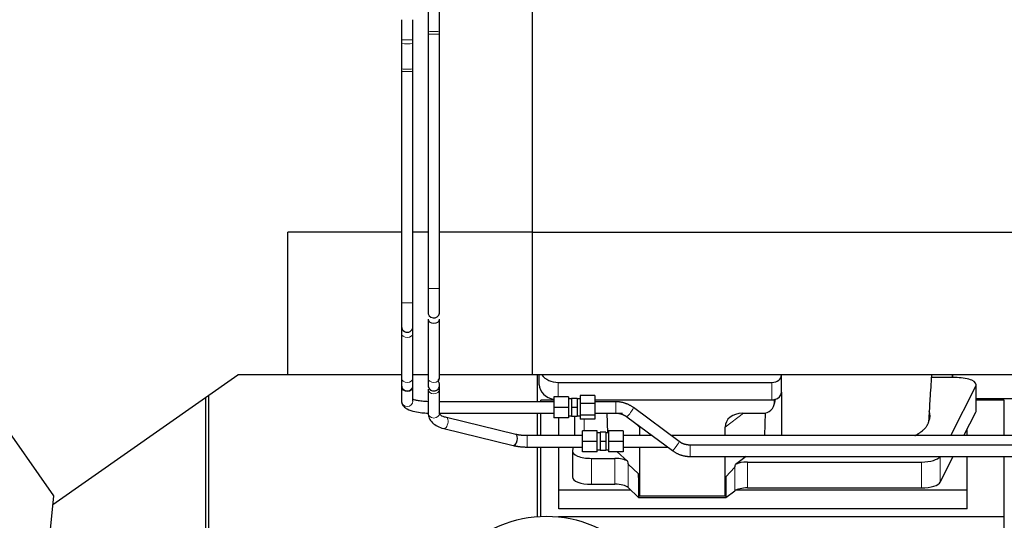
# Model space of a CAD drawing. Header units: inches. Extents: x 0 to 29700, y -16 to 21000.
# Tile 12 of 212: x 2885 to 3922, y 7720 to 8247. Entities that reach past the tile are written whole.
import ezdxf

# ---------------------------------------------------------------- set-up
doc = ezdxf.new("R2010")
doc.units = ezdxf.units.IN
doc.layers.add('254', color=7, linetype='Continuous', true_color=0xffffff)
doc.styles.add('latin_extended', font='simplex.shx')
doc.dimstyles.get("Standard").update_dxf_attribs({"dimtxt": 0.18, "dimasz": 0.18, "dimexe": 0.18, "dimexo": 0.0625, "dimgap": 0.09, "dimtad": 0, "dimtih": 1, "dimtoh": 1, "dimdec": 4, "dimzin": 0, "dimdsep": 46, "dimtxsty": 'Standard', "dimcen": 0.09, "dimadec": 0, "dimazin": 0, "dimtfac": 1, "dimtdec": 4, "dimtofl": 0, "dimtmove": 0, "dimatfit": 3, "dimfxl": 1, "dimtolj": 1, "dimtzin": 0, "dimarcsym": 0})

# ---------------------------------------------------------------- blocks, each defined once
blk = doc.blocks.new('_U10')
at = {"layer": '254', "color": 3, "linetype": 'Continuous', "lineweight": 13, "transparency": 16777216}
for p, q in [((8496.1, 8298.1), (623.1, 8298.1)), ((673.1, 8123.1), (673.1, 7932.3)), ((2474.2, 7757.3), (623.1, 7757.3))]:
    blk.add_line(p, q, dxfattribs=at)
at = {"layer": '254', "color": 3, "transparency": 16777216}
for points in [[(702.3, 8123.1), (643.9, 8123.1), (673.1, 8298.1)], [(643.9, 7932.3), (702.3, 7932.3), (673.1, 7757.3)]]:
    blk.add_solid(points, dxfattribs=at)
at = {"layer": 'Defpoints', "color": 0, "transparency": 16777216}
for p in [(8546.1, 8298.1), (673.1, 7757.3), (2524.2, 7757.3)]:
    blk.add_point(p, dxfattribs=at)
at = {"layer": '254', "color": 2, "lineweight": 13, "transparency": 16777216, "insert": (410.6, 7892.9), "char_height": 175, "attachment_point": 1, "rotation": 90, "style": 'latin_extended'}
blk.add_mtext('\\A1;\\C2;541', dxfattribs=at)

msp = doc.modelspace()

# ---------------------------------------------------------------- linework, layer by layer
at = {"layer": '254', "color": 2, "linetype": 'Continuous', "lineweight": 25}
for p, q in [((3425.085, 8023.083), (3425.085, 8573.083)), ((3315.085, 8261.827), (3315.085, 8235.119)), ((3327.085, 8235.119), (3327.085, 8261.827)), ((3287.085, 8222.23), (3287.085, 8195.518)), ((3299.085, 8195.518), (3299.085, 8222.23)), ((3315.085, 8231.814), (3315.085, 7963.917)), ((3327.085, 7963.917), (3327.085, 8231.814)), ((3287.085, 8192.213), (3287.085, 7948.917)), ((3299.085, 7948.917), (3299.085, 8192.213)), ((3167.245, 7873.083), (3167.245, 8023.083)), ((3287.088, 8023.083), (3167.245, 8023.083)), ((3315.084, 8023.083), (3299.081, 8023.083)), ((3425.085, 8023.083), (3327.081, 8023.083)), ((3425.085, 7873.083), (3425.085, 8023.083)), ((6784.585, 8023.006), (3425.129, 8023.006)), ((3315.085, 7931.595), (3315.085, 7869.346)), ((3327.085, 7869.346), (3327.085, 7931.595)), ((3287.085, 7916.595), (3287.085, 7869.346)), ((3299.085, 7869.346), (3299.085, 7916.595)), ((2919.936, 7736.672), (3114.751, 7873.083)), ((3167.245, 7873.083), (3114.751, 7873.083)), ((3287.088, 7873.083), (3167.245, 7873.083)), ((3315.084, 7873.083), (3299.081, 7873.083)), ((3315.085, 7869.346), (3315.088, 7869.21)), ((3425.085, 7873.083), (3327.081, 7873.083)), ((3394.085, 7873.085), (3394.085, 7873.005)), ((6784.585, 7873.005), (3394.085, 7873.005)), ((3430.081, 7844.7), (3430.081, 7873.001)), ((3432.138, 7862.632), (3432.138, 7873.005)), ((3687.138, 7872.959), (3687.138, 7873.006)), ((3687.138, 7854.698), (3687.138, 7872.959)), ((3867.088, 7870.067), (3845.213, 7870.067)), ((3867.088, 7873.007), (3867.088, 7870.067)), ((3867.088, 7870.067), (3867.088, 7873.006)), ((3872.108, 7870.067), (3867.088, 7870.067)), ((3287.085, 7860.205), (3287.085, 7845.377)), ((3299.085, 7845.377), (3299.085, 7860.205)), ((3452.138, 7865.025), (3677.138, 7865.025)), ((3865.323, 7809.028), (3891.74, 7860.95)), ((3892.108, 7835.158), (3892.108, 7862.413)), ((2920.824, 7745.663), (2847.253, 7850.734)), ((3081.085, 7596.893), (3081.085, 7849.519)), ((3084.081, 7668.342), (3084.081, 7851.606)), ((3315.085, 7858.101), (3315.085, 7832.636)), ((3327.085, 7832.636), (3327.085, 7858.101)), ((3447.527, 7849.705), (3447.527, 7838.705)), ((3463.027, 7849.705), (3447.527, 7849.705)), ((3463.027, 7849.705), (3463.027, 7838.705)), ((3475.027, 7851.181), (3475.027, 7842.879)), ((3490.527, 7851.181), (3475.027, 7851.181)), ((3490.527, 7851.181), (3490.527, 7842.879)), ((3687.138, 7854.699), (3687.138, 7809.029)), ((3433.745, 7844.703), (3433.745, 7846.38)), ((3447.526, 7846.38), (3433.745, 7846.38)), ((3447.527, 7838.705), (3447.527, 7827.705)), ((3463.027, 7838.705), (3447.527, 7838.705)), ((3466.027, 7847.705), (3463.027, 7847.705)), ((3463.027, 7838.705), (3463.027, 7827.705)), ((3466.027, 7848.205), (3466.027, 7838.705)), ((3472.027, 7848.205), (3466.027, 7848.205)), ((3466.027, 7838.705), (3466.027, 7829.205)), ((3472.027, 7838.705), (3466.027, 7838.705)), ((3472.027, 7848.205), (3472.027, 7838.705)), ((3475.027, 7847.705), (3472.027, 7847.705)), ((3472.027, 7838.705), (3472.027, 7829.205)), ((3475.027, 7842.879), (3475.027, 7830.403)), ((3490.527, 7842.879), (3475.027, 7842.879)), ((3490.527, 7842.879), (3490.527, 7830.403)), ((3490.529, 7846.764), (3677.138, 7846.764)), ((3579.384, 7802.88), (3531.289, 7838.562)), ((3679.643, 7841.996), (3680.728, 7847.293)), ((3679.853, 7844.063), (3679.853, 7847.36)), ((3921.745, 7846.38), (3892.109, 7846.38)), ((3892.11, 7848.12), (4004.044, 7848.12)), ((3921.745, 7809.026), (3921.745, 7846.38)), ((3407.383, 7810.345), (3334.276, 7828.115)), ((3430.081, 7809.027), (3430.081, 7832.701)), ((3433.745, 7809.026), (3433.745, 7832.704)), ((3463.027, 7827.705), (3447.527, 7827.705)), ((3452.745, 7809.026), (3452.745, 7827.703)), ((3463.027, 7829.705), (3466.027, 7829.705)), ((3472.027, 7829.205), (3466.027, 7829.205)), ((3469.07, 7829.206), (3469.07, 7809.028)), ((3472.027, 7829.705), (3475.027, 7829.705)), ((3475.027, 7830.403), (3475.027, 7826.229)), ((3490.527, 7830.403), (3475.027, 7830.403)), ((3490.527, 7830.403), (3490.527, 7826.229)), ((3491.422, 7832.567), (3519.883, 7832.567)), ((3503.135, 7832.567), (3503.941, 7812.027)), ((3524.139, 7828.925), (3572.234, 7793.242)), ((3646.051, 7832.567), (3666.902, 7832.567)), ((3670.022, 7832.903), (3669.323, 7809.028)), ((3879.189, 7809.027), (3891.74, 7833.696)), ((3490.527, 7826.229), (3475.027, 7826.229)), ((3537.678, 7817.937), (3537.678, 7809.026)), ((3627.714, 7809.027), (3627.714, 7818.031)), ((3331.441, 7816.455), (3404.549, 7798.684)), ((3477.585, 7803.027), (3477.585, 7814.027)), ((3493.085, 7814.027), (3477.585, 7814.027)), ((3493.085, 7803.027), (3493.085, 7814.027)), ((3496.085, 7812.027), (3493.085, 7812.027)), ((3496.085, 7812.527), (3496.085, 7803.027)), ((3502.085, 7812.527), (3496.085, 7812.527)), ((3502.085, 7812.527), (3502.085, 7803.027)), ((3505.085, 7812.027), (3502.085, 7812.027)), ((3505.085, 7814.027), (3505.085, 7803.027)), ((3520.585, 7814.027), (3505.085, 7814.027)), ((3520.585, 7814.027), (3520.585, 7803.027)), ((3882.745, 7809.026), (3882.745, 7816.015)), ((3430.081, 7723.846), (3430.081, 7797.028)), ((3433.745, 7724.071), (3433.745, 7797.027)), ((3452.745, 7751.669), (3452.745, 7797.029)), ((3467.655, 7797.028), (3467, 7793.265)), ((3477.585, 7792.027), (3477.585, 7803.027)), ((3493.085, 7803.027), (3477.585, 7803.027)), ((3493.085, 7792.027), (3493.085, 7803.027)), ((3496.085, 7803.027), (3496.085, 7793.527)), ((3502.085, 7803.027), (3496.085, 7803.027)), ((3502.085, 7803.027), (3502.085, 7793.527)), ((3505.085, 7803.027), (3505.085, 7792.027)), ((3520.585, 7803.027), (3505.085, 7803.027)), ((3520.585, 7803.027), (3520.585, 7792.027)), ((3537.678, 7797.027), (3537.678, 7745.343)), ((6016.37, 7799.1), (3590.877, 7799.1)), ((3466.955, 7792.756), (3466.955, 7765.502)), ((3493.085, 7792.027), (3477.585, 7792.027)), ((3493.085, 7794.027), (3496.085, 7794.027)), ((3502.085, 7793.527), (3496.085, 7793.527)), ((3502.085, 7794.027), (3505.085, 7794.027)), ((3520.585, 7792.027), (3505.085, 7792.027)), ((3524.919, 7782.139), (3514.212, 7792.027)), ((3590.877, 7787.1), (3590.877, 7787.575)), ((3590.877, 7787.1), (6016.37, 7787.1)), ((3627.714, 7745.343), (3627.714, 7787.099)), ((3650.012, 7787.1), (3638.848, 7778.716)), ((3854.351, 7760.209), (3868.033, 7787.101)), ((3882.745, 7751.669), (3882.745, 7787.1)), ((3921.745, 7723.555), (3921.745, 7787.1)), ((3486.955, 7785.103), (3511.79, 7785.103)), ((3536.758, 7768.802), (3525.648, 7778.969)), ((3638.012, 7775.81), (3628.694, 7765.664)), ((3651.329, 7781.273), (3834.72, 7781.273)), ((3536.758, 7768.802), (3536.758, 7744.04)), ((3537.678, 7745.343), (3536.758, 7768.802)), ((3628.694, 7765.664), (3627.714, 7745.343)), ((3628.694, 7765.664), (3628.694, 7744.04)), ((3486.955, 7757.848), (3511.79, 7757.848)), ((2900.891, 7543.996), (2920.824, 7745.663)), ((3452.745, 7731.866), (3452.745, 7751.669)), ((3528.505, 7751.669), (3452.745, 7751.669)), ((3525.648, 7754.305), (3536.758, 7744.04)), ((3627.714, 7745.343), (3537.678, 7745.343)), ((3628.694, 7744.04), (3638.012, 7750.919)), ((3882.745, 7751.669), (3639.23, 7751.669)), ((3651.329, 7754.018), (3834.72, 7754.018)), ((3882.745, 7731.866), (3882.745, 7751.669)), ((3536.758, 7744.04), (3628.694, 7744.04)), ((3882.745, 7731.866), (3452.745, 7731.866)), ((3921.745, 7723.555), (3452.327, 7723.555)), ((3921.745, 7684.355), (3921.745, 7723.555))]:
    msp.add_line(p, q, dxfattribs=at)
at = {"layer": '254', "color": 110, "linetype": 'Continuous', "lineweight": 13}
for p, q in [((3287.085, 8222.231), (3287.085, 8222.23)), ((3315.085, 8231.814), (3327.084, 8231.814)), ((3287.085, 8192.213), (3299.085, 8192.213)), ((3315.085, 7963.917), (3327.084, 7963.917)), ((3287.085, 7948.917), (3299.085, 7948.917)), ((3452.138, 7849.705), (3452.138, 7865.025)), ((3677.138, 7846.764), (3677.138, 7865.025)), ((3891.74, 7860.95), (3891.74, 7833.696)), ((3512.646, 7832.705), (3512.646, 7844.705)), ((3679.853, 7844.063), (3680.501, 7847.226)), ((3647.069, 7832.567), (3627.714, 7818.031)), ((3479.279, 7814.028), (3479.279, 7826.229)), ((3537.678, 7817.937), (3532.49, 7822.729)), ((3419.322, 7797.027), (3419.322, 7809.027)), ((3590.877, 7787.575), (3590.877, 7799.1)), ((3854.351, 7787.099), (3854.351, 7760.209)), ((3486.955, 7785.103), (3486.955, 7757.848)), ((3511.79, 7785.103), (3511.79, 7757.848)), ((3525.648, 7778.969), (3525.648, 7754.305)), ((3638.012, 7775.81), (3638.012, 7750.919)), ((3651.329, 7781.273), (3651.329, 7754.018)), ((3834.72, 7781.273), (3834.72, 7754.018))]:
    msp.add_line(p, q, dxfattribs=at)
at = {"layer": '254', "color": 2, "linetype": 'Continuous', "lineweight": 25}
msp.add_circle((3439.585, 7599.206), 125, dxfattribs=at)
for centre, start, end in [((3321.085, 7938.917), 194.5125, 14.47875), ((3293.085, 7923.917), 180.0225, 0.028125), ((3293.085, 7862.023), 180.0225, 0.028125), ((3321.085, 7862.023), 180, 291.346875)]:
    msp.add_arc(centre, 6, start, end, dxfattribs=at)
at = {"layer": '254', "color": 110, "linetype": 'Continuous', "lineweight": 13}
for centre, major_axis, ratio, start_param, end_param in [((3321.085, 8235.119), (-6, 0), 0.13216522, 0, 3.14159265), ((3293.085, 8225.532), (-6, 0), 0.00000128, 0, 3.14159265), ((3293.085, 8222.23), (-6, 0), 0.13216538, 0, 3.14208353), ((3293.085, 8195.518), (-6, 0), 0.13216538, 0, 3.14159265), ((3293.085, 7916.595), (-6, 0), 0.70710621, 0.0003927, 3.13717479), ((3293.085, 7869.346), (-6, 0), 0.70710621, 0, 3.14159265), ((3321.085, 7869.346), (-6, 0), 0.70710632, 0.0319068, 3.14159265), ((3293.085, 7861.116), (-6, 0), 0.96372546, 0.0003927, 3.13040073), ((3321.085, 7858.101), (-6, 0), 0.8431025, 0, 3.1223504), ((3293.085, 7845.377), (-6, 0), 0.96372546, 0.00009817, 3.14149448), ((3527.714, 7833.743), (-3.575, -4.819), 0.11308411, 0, 3.1550426), ((3321.085, 7832.636), (-6, 0), 0.8431025, 0, 3.14159265), ((3332.859, 7822.285), (-1.417, -5.83), 0.49312068, 0.00178047, 3.15613583), ((3575.809, 7798.061), (-3.575, -4.819), 0.11308411, 0, 3.14159265)]:
    msp.add_ellipse(centre, major_axis=major_axis, ratio=ratio, start_param=start_param, end_param=end_param, dxfattribs=at)
at = {"layer": '254', "color": 2, "linetype": 'Continuous', "lineweight": 25}
for centre, major_axis, ratio, start_param, end_param in [((3321.085, 7931.595), (-6, 0), 0.70710632, 0.0015708, 3.14159265), ((3452.138, 7880.893), (-20, 0), 0.79339584, 0.52025265, 1.57079633), ((3677.138, 7872.959), (-10, 0), 0.79339584, 1.57079633, 3.14159265), ((3872.108, 7862.413), (-20, 0), 0.38268343, 2.94929469, 4.71238898), ((3452.138, 7862.632), (-20, 0), 0.79339584, 0, 1.33812212), ((3677.138, 7854.698), (-10, 0), 0.79339584, 1.84746968, 3.14159265), ((3666.813, 7844.143), (13.036, -0.373), 0.88747945, 4.74460267, 6.3085613), ((3677.138, 7854.698), (-10, 0), 0.79339584, 1.57079633, 1.74254885), ((3677.138, 7867.557), (0, -20.985), 0.47652353, 0.17175253, 0.27494488), ((3646.808, 7817.431), (19.053, -1.602), 0.78999837, 1.67681424, 3.20790978), ((3757.088, 7829.885), (-86.5, 0), 0.38268343, 2.97250407, 3.29162567), ((3872.108, 7835.158), (-20, 0), 0.38268343, 2.94929469, 3.14160971), ((3405.966, 7804.514), (-1.417, -5.83), 0.49312068, 0.00001331, 3.14150779), ((3486.955, 7792.756), (-20, 0), 0.38268343, 6.21662901, 7.85398163), ((3834.72, 7788.926), (-20, 0), 0.38268343, 1.57079633, 2.90061647), ((3511.79, 7779.363), (15, 0), 0.38268343, 0.50476519, 1.57079633), ((3511.79, 8190.577), (13.933, -411.641), 0.01349833, 6.15789354, 6.26996773), ((3651.329, 8122.043), (-13.469, -346.314), 0.01906421, 0.02244629, 0.13219271), ((3651.329, 7775.532), (15, 0), 0.38268343, 1.57079633, 2.55363769), ((3486.955, 7765.502), (-20, 0), 0.38268343, 0.00001232, 1.57079633), ((3511.79, 7752.108), (15, 0), 0.38268343, 0.392691, 1.57079633), ((3834.72, 7761.672), (-20, 0), 0.38268343, 1.57079633, 2.94929469), ((3651.329, 7748.278), (15, 0), 0.38268343, 1.57079633, 2.66338411)]:
    msp.add_ellipse(centre, major_axis=major_axis, ratio=ratio, start_param=start_param, end_param=end_param, dxfattribs=at)
for points, degree in [([(3287.085, 8246.873), (3287.085, 8225.532)], 1), ([(3299.085, 8225.532), (3299.085, 8246.873)], 1), ([(3315.085, 8235.131), (3315.085, 8231.814)], 1), ([(3327.084, 8231.814), (3327.084, 8235.106)], 1), ([(3287.085, 8225.532), (3287.085, 8222.23)], 1), ([(3299.085, 8222.23), (3299.085, 8225.532)], 1), ([(3287.085, 8195.518), (3287.085, 8192.213)], 1), ([(3299.085, 8192.213), (3299.085, 8195.518)], 1), ([(3327.085, 7858.099), (3327.084, 7861.128), (3327.028, 7861.142)], 2), ([(3447.527, 7844.704), (3327.085, 7844.704)], 1), ([(3512.646, 7844.704), (3490.527, 7844.704)], 1), ([(3531.281, 7838.567), (3522.953, 7844.553), (3512.646, 7844.704)], 2), ([(3327.085, 7832.705), (3447.527, 7832.705)], 1), ([(3490.527, 7832.705), (3512.646, 7832.705)], 1), ([(3512.646, 7832.705), (3519.056, 7832.724), (3524.146, 7828.92)], 2), ([(3842.646, 7835.218), (3842.636, 7835.09), (3842.626, 7834.961), (3842.616, 7834.833)], 3), ([(3842.354, 7824.314), (3842.369, 7824.501), (3842.383, 7824.687), (3842.398, 7824.874)], 3), ([(3419.322, 7809.027), (3412.807, 7809.031), (3407.38, 7810.345)], 2), ([(3477.585, 7809.027), (3419.322, 7809.027)], 1), ([(3550.97, 7809.027), (3540.842, 7809.027), (3530.713, 7809.027), (3520.585, 7809.027)], 3), ([(3404.552, 7798.683), (3411.383, 7797.053), (3419.322, 7797.027)], 2), ([(3419.322, 7797.027), (3477.585, 7797.027)], 1), ([(3520.585, 7797.027), (3536.11, 7797.027), (3551.635, 7797.027), (3567.161, 7797.027)], 3), ([(3590.877, 7799.099), (3584.468, 7799.08), (3579.377, 7802.885)], 2), ([(3572.242, 7793.238), (3580.57, 7787.251), (3590.877, 7787.1)], 2)]:
    msp.add_open_spline(points, degree=degree, dxfattribs=at)
for points, knots in [([(3315.085, 7963.917), (3315.083, 7960.47), (3315.088, 7954.028), (3315.122, 7945.235), (3315.183, 7939.139), (3315.242, 7937.597), (3315.276, 7937.415)], [0, 0, 0, 0, 0.24412069, 0.49224771, 0.74440951, 1, 1, 1, 1]), ([(3326.893, 7940.419), (3326.927, 7940.324), (3326.987, 7941.239), (3327.048, 7946.298), (3327.081, 7954.308), (3327.086, 7960.496), (3327.084, 7963.917)], [0, 0, 0, 0, 0.24408626, 0.49181513, 0.74381592, 1, 1, 1, 1]), ([(3287.085, 7948.917), (3287.085, 7945.484), (3287.085, 7939.169), (3287.085, 7930.769), (3287.085, 7925.192), (3287.085, 7923.961), (3287.085, 7923.917)], [0, 0, 0, 0, 0.24998857, 0.5, 0.75001143, 1, 1, 1, 1]), ([(3299.085, 7923.917), (3299.085, 7923.961), (3299.085, 7925.192), (3299.085, 7930.769), (3299.085, 7939.169), (3299.085, 7945.484), (3299.085, 7948.917)], [0, 0, 0, 0, 0.24998857, 0.5, 0.75001143, 1, 1, 1, 1]), ([(3287.085, 7923.917), (3287.085, 7923.913), (3287.085, 7923.593), (3287.085, 7922.165), (3287.085, 7919.83), (3287.085, 7917.763), (3287.085, 7916.595)], [0, 0, 0, 0, 0.25001222, 0.5, 0.74998778, 1, 1, 1, 1]), ([(3299.085, 7916.595), (3299.085, 7917.763), (3299.085, 7919.83), (3299.085, 7922.165), (3299.085, 7923.593), (3299.085, 7923.913), (3299.085, 7923.917)], [0, 0, 0, 0, 0.25001222, 0.5, 0.74998778, 1, 1, 1, 1]), ([(3287.085, 7869.346), (3287.085, 7868.177), (3287.085, 7866.11), (3287.085, 7863.775), (3287.085, 7862.347), (3287.085, 7862.027), (3287.085, 7862.023)], [0, 0, 0, 0, 0.25001222, 0.5, 0.74998778, 1, 1, 1, 1]), ([(3299.085, 7862.023), (3299.085, 7862.027), (3299.085, 7862.347), (3299.085, 7863.775), (3299.085, 7866.11), (3299.085, 7868.177), (3299.085, 7869.346)], [0, 0, 0, 0, 0.25001222, 0.5, 0.74998778, 1, 1, 1, 1]), ([(3315.085, 7869.341), (3315.222, 7868.115), (3315.375, 7865.699), (3315.04, 7862.361), (3315.166, 7860.95), (3315.4, 7860.243), (3315.527, 7859.926)], [0, 0, 0, 0, 0.70590937, 0.8570665, 0.93796388, 1, 1, 1, 1]), ([(3322.57, 7856.235), (3322.932, 7856.317), (3323.685, 7856.565), (3324.992, 7857.361), (3326.194, 7858.677), (3326.922, 7860.356), (3327.134, 7861.888), (3327.025, 7863.181), (3326.687, 7864.505), (3325.777, 7867.138), (3326.081, 7868.871), (3327.085, 7869.351)], [0, 0, 0, 0, 0.04153566, 0.09052412, 0.17261974, 0.24135429, 0.30479315, 0.36168133, 0.41290166, 0.50735574, 1, 1, 1, 1]), ([(3842.596, 7827.187), (3842.793, 7830.667), (3843.187, 7837.46), (3844.103, 7852.389), (3844.853, 7864.308), (3845.384, 7872.791), (3845.398, 7873.008)], [0, 0, 0, 0, 0.23738375, 0.45835255, 0.98620294, 1, 1, 1, 1]), ([(3315.527, 7859.926), (3315.56, 7859.797), (3315.751, 7859.195), (3316.462, 7858.106), (3317.814, 7856.867), (3319.442, 7856.163), (3320.998, 7855.99), (3321.976, 7856.032), (3322.486, 7856.204), (3322.57, 7856.235)], [0, 0, 0, 0, 0.05241333, 0.24705467, 0.45379494, 0.68474277, 0.82252311, 0.97061517, 1, 1, 1, 1]), ([(3287.085, 7845.377), (3287.105, 7844.254), (3287.549, 7842.343), (3289.624, 7839.305), (3293.849, 7836.287), (3299.958, 7834.422), (3308.037, 7833.139), (3312.832, 7832.82), (3315.061, 7832.752)], [0, 0, 0, 0, 0.12806589, 0.23007021, 0.37988186, 0.65115214, 0.84326378, 1, 1, 1, 1]), ([(3315.022, 7844.759), (3313.385, 7844.813), (3309.762, 7845.029), (3304.946, 7845.679), (3301.47, 7846.482), (3299.662, 7847.058), (3299.005, 7847.332), (3298.918, 7847.288), (3298.907, 7847.275)], [0, 0, 0, 0, 0.20834757, 0.48247658, 0.70058425, 0.86381517, 0.97512936, 1, 1, 1, 1]), ([(3315.085, 7832.718), (3315.141, 7830.829), (3315.9, 7827.192), (3319.3, 7822.413), (3324.597, 7818.681), (3329.006, 7817.053), (3331.446, 7816.454)], [0, 0, 0, 0, 0.23421938, 0.48590296, 0.74380934, 1, 1, 1, 1]), ([(3334.271, 7828.116), (3332.938, 7828.456), (3330.727, 7829.139), (3327.823, 7830.568), (3327.017, 7831.733), (3327.084, 7832.555)], [0, 0, 0, 0, 0.26578871, 0.51269457, 1, 1, 1, 1]), ([(3827.13, 7808.838), (3827.432, 7808.989), (3827.729, 7809.143), (3828.663, 7809.633), (3829.284, 7809.974), (3830.19, 7810.496), (3830.488, 7810.671), (3830.854, 7810.892), (3830.927, 7810.937), (3831.072, 7811.025), (3831.289, 7811.159), (3831.502, 7811.292), (3832.207, 7811.74), (3833.291, 7812.462), (3834.786, 7813.566), (3836.154, 7814.691), (3836.981, 7815.454), (3837.766, 7816.224), (3838.137, 7816.613), (3839.186, 7817.788), (3839.799, 7818.585), (3840.388, 7819.498), (3840.452, 7819.6), (3840.578, 7819.804), (3840.639, 7819.906), (3840.819, 7820.213), (3840.932, 7820.417), (3841.255, 7821.031), (3841.447, 7821.44), (3841.784, 7822.26), (3841.93, 7822.67), (3842.177, 7823.492), (3842.277, 7823.903), (3842.354, 7824.314)], [0, 0, 0, 0, 0.03417533, 0.03417533, 0.10846954, 0.10846954, 0.14561664, 0.14561664, 0.15490342, 0.15490342, 0.16419019, 0.18276374, 0.18276374, 0.25705795, 0.33135215, 0.40564636, 0.47994056, 0.47994056, 0.55423477, 0.55423477, 0.70282318, 0.70282318, 0.72139673, 0.72139673, 0.73997028, 0.73997028, 0.77711738, 0.77711738, 0.85141159, 0.85141159, 0.92570579, 0.92570579, 1, 1, 1, 1]), ([(3842.398, 7824.874), (3842.436, 7825.089), (3842.468, 7825.305), (3842.519, 7825.736), (3842.557, 7826.166), (3842.572, 7826.597), (3842.579, 7826.94), (3842.581, 7827.067), (3842.582, 7827.194)], [0, 0, 0, 0, 0.27855153, 0.27855153, 0.55710305, 0.83565458, 0.83565458, 1, 1, 1, 1]), ([(5886.37, 7809.027), (5860.299, 7809.027), (5811.797, 7809.027), (5744.503, 7809.027), (5688.126, 7809.027), (5642.019, 7809.027), (5566.449, 7809.027), (5417.986, 7809.027), (5124.459, 7809.027), (4679.08, 7809.027), (4292.399, 7809.027), (4034.145, 7809.027), (3949.77, 7809.027), (3881.149, 7809.027), (3822.949, 7809.027), (3767.785, 7809.027), (3698.216, 7809.027), (3631.056, 7809.027), (3587.085, 7809.027), (3571.116, 7809.027)], [0, 0, 0, 0, 0.03378124, 0.06284692, 0.08719704, 0.10683161, 0.12259067, 0.18511647, 0.2992033, 0.50292977, 0.762218, 0.80024694, 0.83756333, 0.87154719, 0.88916297, 0.9129768, 0.94302518, 0.9793081, 1, 1, 1, 1])]:
    msp.add_open_spline(points, degree=3, knots=knots, dxfattribs=at)
msp.add_rational_spline([(3679.853, 7847.36), (3679.861, 7847.213), (3679.87, 7847.065)], [0.500000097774, 0.499999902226, 0.500000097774], degree=2, dxfattribs=at)

# ---------------------------------------------------------------- dimensions: what is measured, and where the dimension line sits
at = {"layer": '254', "color": 2, "linetype": 'Continuous', "lineweight": 13}
dim = msp.add_linear_dim(base=(673.105, 7757.26), p1=(8546.085, 8298.083), p2=(2524.191, 7757.26), angle=90, text='\\C2;541', dimstyle='Standard', override={"dimscale": 50, "dimtxt": 3.5, "dimasz": 3.5, "dimexe": 1, "dimexo": 1, "dimgap": 1.75, "dimtad": 1, "dimtih": 0, "dimtoh": 0, "dimdec": 0, "dimlfac": 0.02, "dimzin": 8, "dimdsep": 46, "dimlunit": 2, "dimpost": '', "dimtxsty": 'latin_extended', "dimsah": 1, "dimse1": 0, "dimse2": 0, "dimsd1": 0, "dimsd2": 0, "dimclrd": 3, "dimclre": 3, "dimclrt": 2, "dimtol": 0, "dimtm": -0.1, "dimtfac": 0.714286, "dimtdec": 3, "dimtofl": 1, "dimtmove": 0, "dimtzin": 8, "dimlwd": 13, "dimlwe": 13}, dxfattribs=at)
dim.commit()
dim.dimension.update_dxf_attribs({"geometry": '_U10', "text_midpoint": (673.105, 8080.404), "dimtype": 160})

doc.saveas('drawing.dxf')
